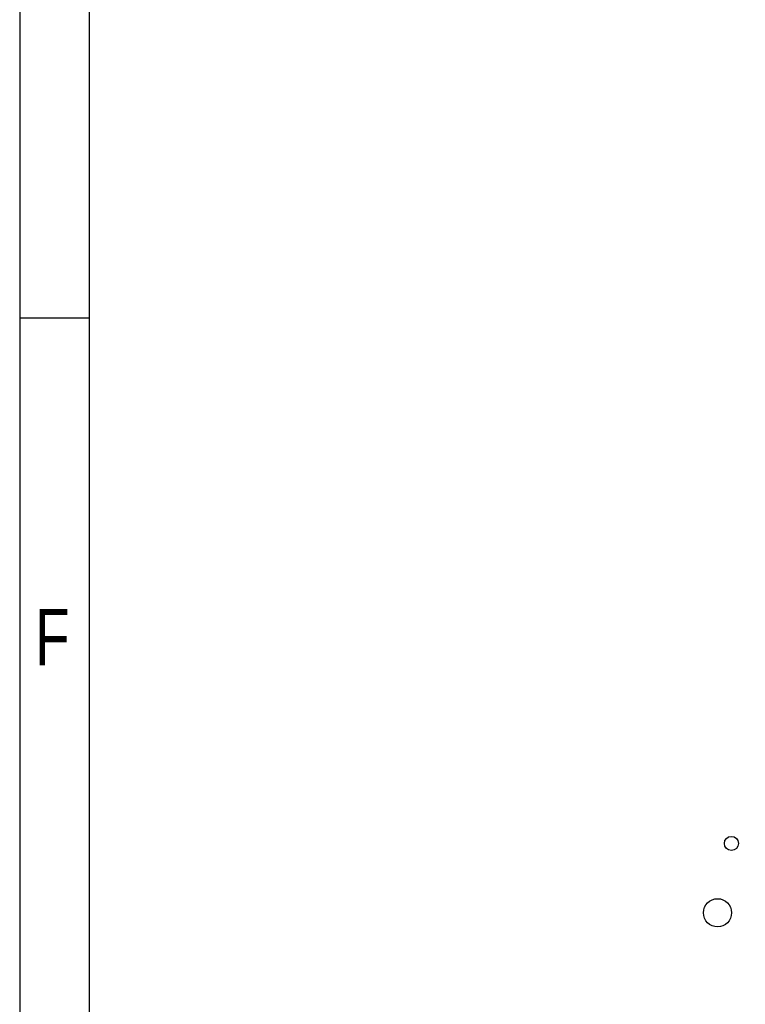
# Model space of a CAD drawing. Extents: x -53 to 531, y -106 to 304.
# Tile 2 of 65: x -53 to 0, y -1 to 70. Entities that reach past the tile are written whole.
import ezdxf

# ---------------------------------------------------------------- set-up
doc = ezdxf.new("R2010")
doc.units = 0
for name, color, linetype in [('BOARD_GEOMETRY_DIMENSION', 2, 'CONTINUOUS'), ('BOARD_GEOMETRY_SILKSCREEN_TOP', 1, 'CONTINUOUS'), ('PIN_TOP', 5, 'CONTINUOUS')]:
    doc.layers.add(name, color=color, linetype=linetype)

msp = doc.modelspace()

# ---------------------------------------------------------------- linework, layer by layer
at = {"layer": 'BOARD_GEOMETRY_DIMENSION'}
for points in [[(-52.793138, -106.154474), (531.20671, -106.154474), (531.20671, 303.845722), (-52.793138, 303.845722), (-52.793138, -106.154474)], [(-47.793148, 298.845478), (-47.793148, -101.154484)], [(-47.793148, 48.845724), (-52.793138, 48.845724)]]:
    msp.add_lwpolyline(points, dxfattribs=at)
at = {"layer": 'BOARD_GEOMETRY_SILKSCREEN_TOP'}
for points in [[(-52.793138, -106.154474), (531.20671, -106.154474), (531.20671, 303.845722), (-52.793138, 303.845722), (-52.793138, -106.154474)], [(-47.793148, 298.845478), (-47.793148, -101.154484)], [(-47.793148, 48.845724), (-52.793138, 48.845724)]]:
    msp.add_lwpolyline(points, dxfattribs=at)
at = {"layer": 'PIN_TOP'}
for centre, radius in [((-1.500124, 11.01598), 0.508), ((-2.500122, 6.01599), 1.016)]:
    msp.add_circle(centre, radius, dxfattribs=at)

# ---------------------------------------------------------------- texts
at = {"layer": 'BOARD_GEOMETRY_DIMENSION', "width": 0.75}
msp.add_text('F', height=4.064, dxfattribs=at).set_placement((-51.693318, 23.84552))
at = {"layer": 'BOARD_GEOMETRY_SILKSCREEN_TOP', "width": 0.75}
msp.add_text('F', height=4.064, dxfattribs=at).set_placement((-51.693318, 23.84552))

doc.saveas('drawing.dxf')
